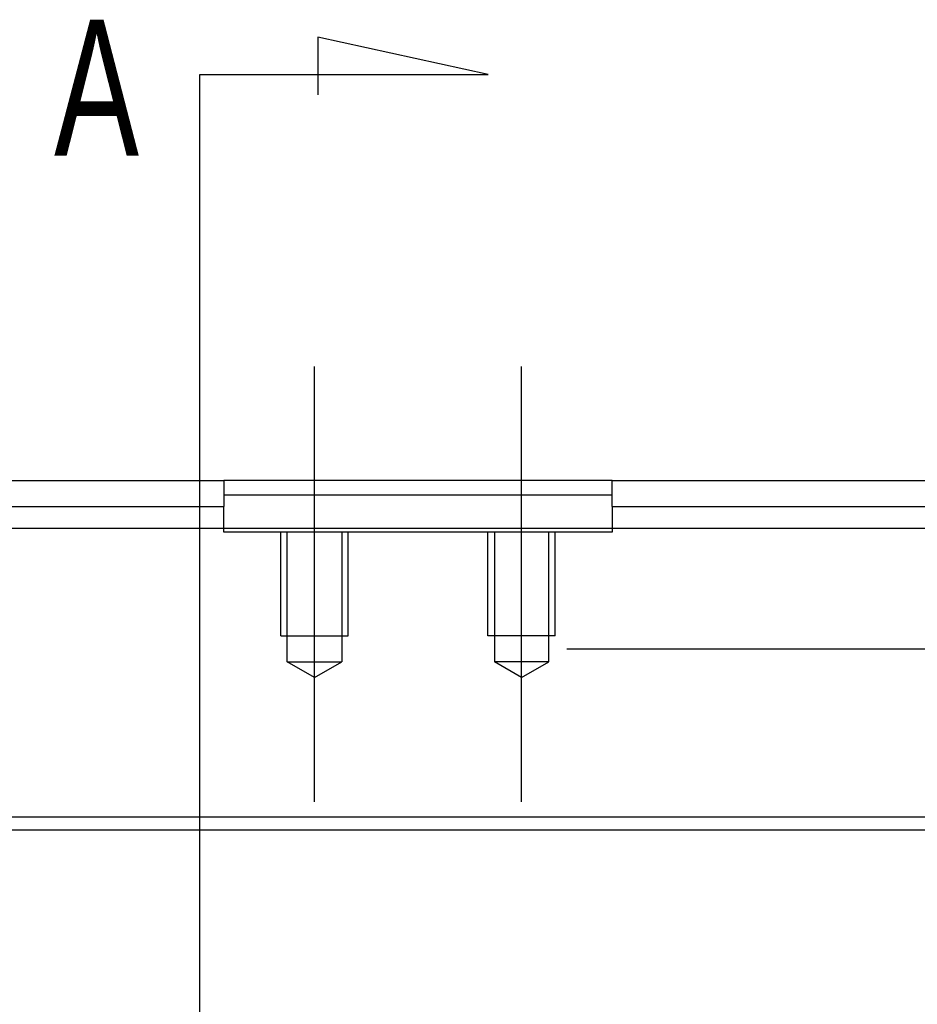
# Model space of a CAD drawing. Header units: millimetres. Extents: x -1108 to 3135, y -1596 to 860.
# Tile 223 of 256: x -749 to -715, y -576 to -538. Entities that reach past the tile are written whole.
import ezdxf
from ezdxf.lldxf.tags import DXFTag

# ---------------------------------------------------------------- set-up
doc = ezdxf.new("R2010")
doc.units = ezdxf.units.MM
doc.layers.get('0').update_dxf_attribs({"linetype": 'CONTINUOUS'})
doc.styles.add('CHN', font='txt')
tags = doc.linetypes.add('DASHED', pattern=[25.72, 12.86, -12.86]).pattern_tags.tags
tags[6:7] = [DXFTag(74, 4), DXFTag(75, 0), DXFTag(340, '0'), DXFTag(46, 0.0), DXFTag(50, 0.0), DXFTag(44, 0.0), DXFTag(45, 0.0)]
tags[4:5] = [DXFTag(74, 4), DXFTag(75, 0), DXFTag(340, '0'), DXFTag(46, 0.0), DXFTag(50, 0.0), DXFTag(44, 0.0), DXFTag(45, 0.0)]

msp = doc.modelspace()

# ---------------------------------------------------------------- linework, layer by layer
for p, q in [((-731.4, -539.7), (-737.988, -538.267)), ((-737.988, -538.267), (-737.988, -540.496)), ((-742.548, -539.7), (-731.4, -539.7)), ((-742.548, -542.337), (-742.548, -539.7)), ((-742.548, -608.812), (-742.548, -542.337)), ((-965.612, -568.893), (-323.612, -568.893))]:
    msp.add_line(p, q)
at = {"ltscale": 0.2}
for p, q in [((-738.112, -567.805), (-738.112, -550.98)), ((-730.112, -567.805), (-730.112, -550.98))]:
    msp.add_line(p, q, dxfattribs=at)
at = {"linetype": 'Continuous'}
for p, q in [((-741.862, -555.393), (-741.612, -555.393)), ((-726.612, -555.393), (-741.612, -555.393)), ((-741.612, -555.393), (-741.612, -556.393)), ((-726.612, -555.393), (-696.612, -555.393)), ((-726.612, -556.393), (-726.612, -555.393)), ((-741.612, -555.943), (-738.612, -555.943)), ((-738.612, -555.943), (-729.612, -555.943)), ((-729.612, -555.943), (-726.612, -555.943)), ((-741.862, -556.393), (-741.612, -556.393)), ((-741.612, -557.243), (-741.612, -556.393)), ((-726.612, -556.393), (-696.612, -556.393)), ((-726.612, -556.393), (-726.612, -557.243)), ((-683.362, -557.243), (-784.862, -557.243)), ((-728.362, -561.893), (-612.872, -561.893)), ((-614.438, -568.392), (-877.612, -568.393))]:
    msp.add_line(p, q, dxfattribs=at)
at = {"linetype": 'DASHED'}
for p, q in [((-741.612, -557.393), (-741.612, -557.243)), ((-726.612, -557.243), (-726.612, -557.393)), ((-726.612, -557.393), (-741.612, -557.393))]:
    msp.add_line(p, q, dxfattribs=at)
at = {"linetype": 'DASHED', "ltscale": 0.1}
for p, q in [((-739.412, -561.393), (-739.412, -557.393)), ((-739.167, -562.393), (-739.167, -557.393)), ((-737.057, -557.393), (-737.057, -562.393)), ((-736.812, -561.393), (-736.812, -557.393)), ((-731.412, -561.393), (-731.412, -557.393)), ((-731.167, -557.393), (-731.167, -562.393)), ((-729.057, -562.393), (-729.057, -557.393)), ((-728.812, -561.393), (-728.812, -557.393)), ((-739.412, -561.393), (-736.812, -561.393)), ((-728.812, -561.393), (-731.412, -561.393)), ((-739.167, -562.393), (-737.057, -562.393)), ((-738.112, -563.002), (-739.167, -562.393)), ((-738.112, -563.002), (-737.057, -562.393)), ((-729.057, -562.393), (-731.167, -562.393)), ((-730.112, -563.002), (-731.167, -562.393)), ((-730.112, -563.002), (-729.057, -562.393))]:
    msp.add_line(p, q, dxfattribs=at)
at = {"linetype": 'Continuous'}
for points in [[(-756.862, -555.393), (-741.862, -555.393)], [(-756.862, -556.393), (-741.862, -556.393)]]:
    msp.add_open_spline(points, degree=1, dxfattribs=at)

# ---------------------------------------------------------------- texts
at = {"style": 'CHN', "width": 0.7}
msp.add_text('A', height=5.25, dxfattribs=at).set_placement((-748.169, -542.837))

doc.saveas('drawing.dxf')
